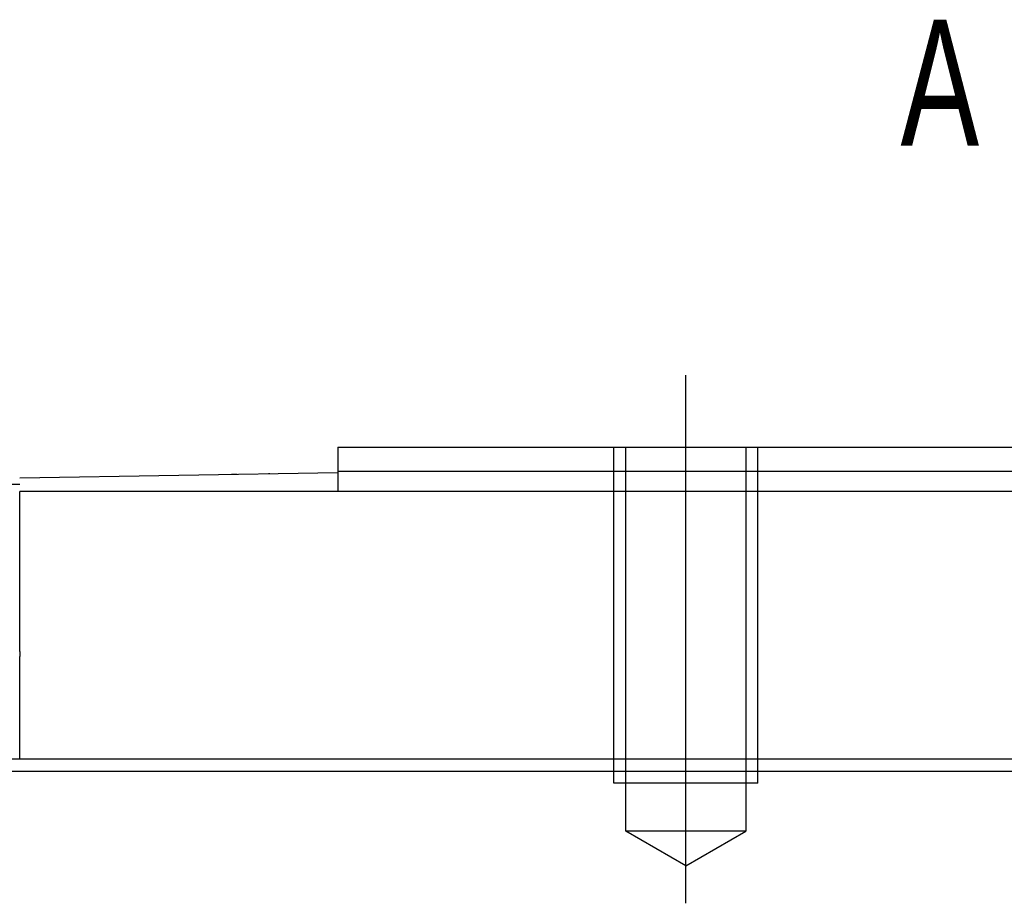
# Model space of a CAD drawing. Header units: millimetres. Extents: x -1108 to 3135, y -1596 to 860.
# Tile 106 of 256: x -785 to -744, y -1234 to -1197. Entities that reach past the tile are written whole.
import ezdxf
from ezdxf.lldxf.tags import DXFTag

# ---------------------------------------------------------------- set-up
doc = ezdxf.new("R2010")
doc.units = ezdxf.units.MM
doc.layers.get('0').update_dxf_attribs({"linetype": 'CONTINUOUS'})
doc.styles.add('CHN', font='txt')
tags = doc.linetypes.add('DASHED', pattern=[25.72, 12.86, -12.86]).pattern_tags.tags
tags[6:7] = [DXFTag(74, 4), DXFTag(75, 0), DXFTag(340, '0'), DXFTag(46, 0.0), DXFTag(50, 0.0), DXFTag(44, 0.0), DXFTag(45, 0.0)]
tags[4:5] = [DXFTag(74, 4), DXFTag(75, 0), DXFTag(340, '0'), DXFTag(46, 0.0), DXFTag(50, 0.0), DXFTag(44, 0.0), DXFTag(45, 0.0)]

msp = doc.modelspace()

# ---------------------------------------------------------------- linework, layer by layer
at = {"ltscale": 0.2}
msp.add_line((-757.112, -1233.787), (-757.112, -1211.787), dxfattribs=at)
at = {"linetype": 'Continuous'}
for p, q in [((-771.612, -1214.787), (-771.612, -1215.787)), ((-784.862, -1216.068), (-771.612, -1215.837)), ((-776.142, -1215.911), (-776.142, -1215.916)), ((-776.043, -1215.909), (-775.799, -1215.905)), ((-776.043, -1215.909), (-776.043, -1215.914)), ((-775.799, -1215.905), (-775.799, -1215.91)), ((-775.167, -1215.894), (-775.167, -1215.899)), ((-774.496, -1215.882), (-774.439, -1215.881)), ((-774.402, -1215.88), (-774.402, -1215.885)), ((-773.582, -1215.866), (-773.581, -1215.871)), ((-771.612, -1215.787), (-771.612, -1216.637)), ((-784.862, -1216.337), (-785.862, -1216.337)), ((-683.362, -1216.637), (-784.862, -1216.637)), ((-784.862, -1223.292), (-784.862, -1216.637)), ((-784.862, -1223.292), (-784.862, -1223.513)), ((-784.862, -1227.787), (-784.862, -1223.513)), ((-614.438, -1227.786), (-877.612, -1227.787))]:
    msp.add_line(p, q, dxfattribs=at)
at = {"linetype": 'DASHED', "ltscale": 0.1}
for p, q in [((-760.112, -1228.787), (-760.112, -1214.787)), ((-759.612, -1230.787), (-759.612, -1214.787)), ((-754.612, -1214.787), (-754.612, -1230.787)), ((-754.112, -1228.787), (-754.112, -1214.787)), ((-754.112, -1228.787), (-760.112, -1228.787)), ((-754.612, -1230.787), (-759.612, -1230.787)), ((-757.112, -1232.23), (-759.612, -1230.787)), ((-757.112, -1232.23), (-754.612, -1230.787))]:
    msp.add_line(p, q, dxfattribs=at)
at = {"linetype": 'DASHED'}
for p, q in [((-775.898, -1215.907), (-775.898, -1215.912)), ((-784.862, -1226.802), (-784.862, -1226.787))]:
    msp.add_line(p, q, dxfattribs=at)
msp.add_line((-965.612, -1228.287), (-123.612, -1228.287))
at = {"linetype": 'Continuous'}
for points in [[(-771.612, -1214.787), (-757.862, -1214.787)], [(-756.862, -1214.787), (-741.862, -1214.787)], [(-771.612, -1215.787), (-757.862, -1215.787)], [(-756.862, -1215.787), (-741.862, -1215.787)]]:
    msp.add_open_spline(points, degree=1, dxfattribs=at)
at = {"linetype": 'DASHED', "ltscale": 0.1}
for points in [[(-757.862, -1214.787), (-756.862, -1214.787)], [(-757.862, -1215.787), (-756.862, -1215.787)]]:
    msp.add_open_spline(points, degree=1, dxfattribs=at)

# ---------------------------------------------------------------- texts
at = {"style": 'CHN', "width": 0.7}
msp.add_text('A', height=5.25, dxfattribs=at).set_placement((-748.169, -1202.231))

doc.saveas('drawing.dxf')
